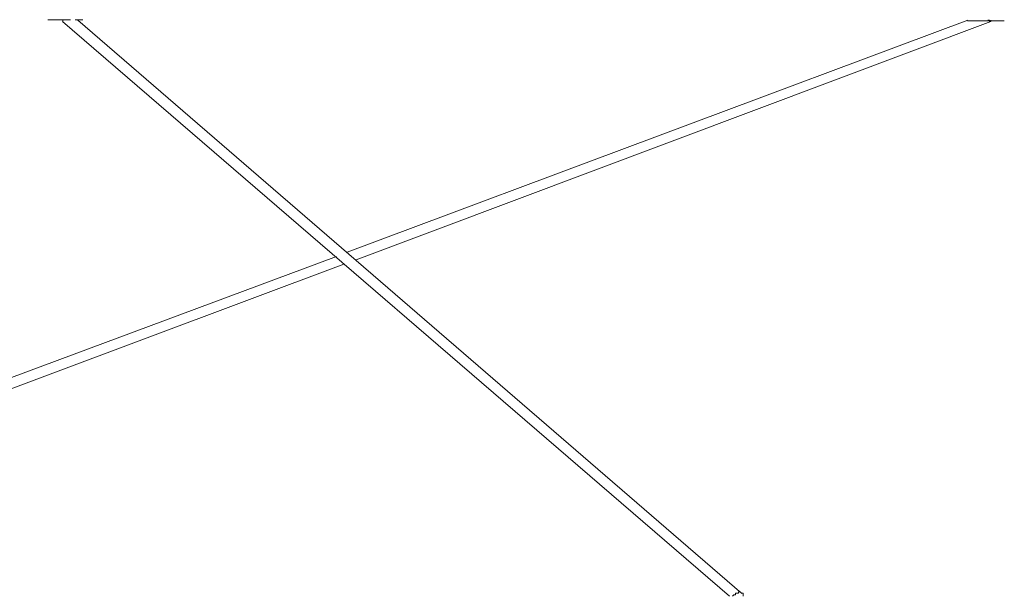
# Model space of a CAD drawing. Header units: millimetres. Extents: x 31.8 to 48.8, y -27.2 to 6.6.
# Tile 8 of 79: x 36.2 to 38, y -25.8 to -24.8. Entities that reach past the tile are written whole.
import ezdxf

# ---------------------------------------------------------------- set-up
doc = ezdxf.new("R2010")
doc.units = ezdxf.units.MM
doc.header["$MEASUREMENT"] = 0
doc.layers.add('Livello 1', color=7, linetype='Continuous', lineweight=0)

msp = doc.modelspace()

# ---------------------------------------------------------------- linework, layer by layer
at = {"layer": 'Livello 1', "color": 250, "lineweight": 5, "true_color": 0x1d1d1b}
for points, knots in [([(36.3162, -24.8), (36.3162, -24.8), (36.3083, -24.8), (36.3083, -24.8), (36.3083, -24.8), (36.2947, -24.8), (36.2947, -24.8), (36.2947, -24.8), (36.2841, -24.8), (36.2841, -24.8), (36.2841, -24.8), (36.2787, -24.8), (36.2787, -24.8), (36.2787, -24.8), (36.2762, -24.8), (36.2762, -24.8)], [0, 0, 0, 0, 1, 1, 1, 2, 2, 2, 3, 3, 3, 4, 4, 4, 5, 5, 5, 5]), ([(36.3024, -24.8007), (36.3024, -24.8007), (36.3024, -24.8007), (36.3024, -24.8007), (36.3024, -24.8007), (36.3024, -24.8034), (36.3024, -24.8034)], [0, 0, 0, 0, 1, 1, 1, 2, 2, 2, 2]), ([(36.3379, -24.8), (36.3379, -24.8), (36.3351, -24.8), (36.3351, -24.8), (36.3351, -24.8), (36.3297, -24.8), (36.3297, -24.8), (36.3297, -24.8), (36.3243, -24.8), (36.3243, -24.8)], [0, 0, 0, 0, 1, 1, 1, 2, 2, 2, 3, 3, 3, 3]), ([(37.9297, -24.8023), (37.9297, -24.8023), (37.9189, -24.8023), (37.9189, -24.8023), (37.9189, -24.8023), (37.9054, -24.8023), (37.9054, -24.8023), (37.9054, -24.8023), (37.8977, -24.8023), (37.8977, -24.8023), (37.8977, -24.8023), (37.8923, -24.8023), (37.8923, -24.8023), (37.8923, -24.8023), (37.8896, -24.8023), (37.8896, -24.8023)], [0, 0, 0, 0, 1, 1, 1, 2, 2, 2, 3, 3, 3, 4, 4, 4, 5, 5, 5, 5]), ([(37.9304, -24.8034), (37.9304, -24.8034), (37.9304, -24.8034), (37.9304, -24.8034), (37.9304, -24.8034), (37.9277, -24.8034), (37.9277, -24.8034), (37.9277, -24.8034), (37.9277, -24.8007), (37.9277, -24.8007), (37.9277, -24.8007), (37.925, -24.8007), (37.925, -24.8007)], [0, 0, 0, 0, 1, 1, 1, 2, 2, 2, 3, 3, 3, 4, 4, 4, 4]), ([(37.9539, -24.8023), (37.9539, -24.8023), (37.9512, -24.8023), (37.9512, -24.8023), (37.9512, -24.8023), (37.9485, -24.8023), (37.9485, -24.8023), (37.9485, -24.8023), (37.9404, -24.8023), (37.9404, -24.8023), (37.9404, -24.8023), (37.9297, -24.8023), (37.9297, -24.8023)], [0, 0, 0, 0, 1, 1, 1, 2, 2, 2, 3, 3, 3, 4, 4, 4, 4]), ([(37.4904, -25.8033), (37.4904, -25.8033), (37.4877, -25.8033), (37.4877, -25.8033), (37.4877, -25.8033), (37.4877, -25.8058), (37.4877, -25.8058), (37.4877, -25.8058), (37.4852, -25.8058), (37.4852, -25.8058), (37.4852, -25.8058), (37.4825, -25.8058), (37.4825, -25.8058), (37.4825, -25.8058), (37.4825, -25.8085), (37.4825, -25.8085), (37.4825, -25.8085), (37.4798, -25.8085), (37.4798, -25.8085), (37.4798, -25.8085), (37.4771, -25.8112), (37.4771, -25.8112)], [0, 0, 0, 0, 1, 1, 1, 2, 2, 2, 3, 3, 3, 4, 4, 4, 5, 5, 5, 6, 6, 6, 7, 7, 7, 7]), ([(37.4958, -25.8085), (37.4958, -25.8085), (37.4958, -25.8085), (37.4958, -25.8085), (37.4958, -25.8085), (37.4958, -25.8058), (37.4958, -25.8058), (37.4958, -25.8058), (37.4931, -25.8058), (37.4931, -25.8058), (37.4931, -25.8058), (37.4904, -25.8033), (37.4904, -25.8033)], [0, 0, 0, 0, 1, 1, 1, 2, 2, 2, 3, 3, 3, 4, 4, 4, 4])]:
    msp.add_open_spline(points, degree=3, knots=knots, dxfattribs=at)
for points in [[(36.3022, -24.8034), (36.3022, -24.8034), (37.4717, -25.8112), (37.4717, -25.8112)], [(37.4933, -25.8061), (37.4933, -25.8061), (36.329, -24.8007), (36.329, -24.8007)], [(37.89, -24.8007), (37.89, -24.8007), (36.8011, -25.2078), (36.8011, -25.2078)], [(36.8174, -25.2209), (36.8174, -25.2209), (37.9304, -24.8034), (37.9304, -24.8034)], [(37.9304, -24.8034), (37.9304, -24.8034), (37.9304, -24.8007), (37.9304, -24.8007)], [(36.7826, -25.2154), (36.7826, -25.2154), (35.2025, -25.8033), (35.2025, -25.8033)], [(35.2402, -25.8112), (35.2402, -25.8112), (36.7957, -25.229), (36.7957, -25.229)], [(37.4958, -25.8112), (37.4958, -25.8112), (37.4958, -25.8085), (37.4958, -25.8085)]]:
    msp.add_open_spline(points, degree=3, dxfattribs=at)

doc.saveas('drawing.dxf')
